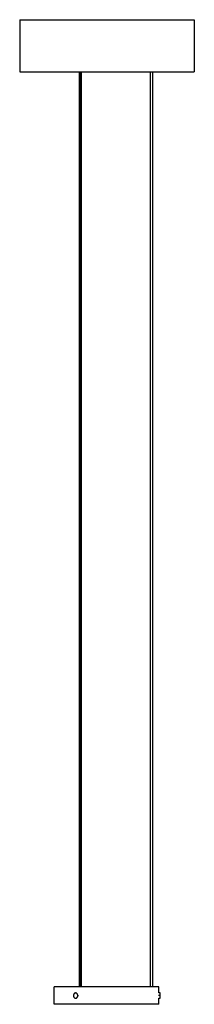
# Model space of a CAD drawing. Header units: millimetres. Extents: x -509 to 509, y -18 to 950.
# Tile 34 of 50: x -50 to 50, y 384 to 950. Entities that reach past the tile are written whole.
import ezdxf

# ---------------------------------------------------------------- set-up
doc = ezdxf.new("R2010")
doc.units = ezdxf.units.MM

msp = doc.modelspace()

# ---------------------------------------------------------------- linework, layer by layer
at = {"color": 7, "linetype": 'Continuous', "lineweight": 25}
for p, q in [((-49.63, 949.78), (-49.63, 919.78)), ((-49.63, 949.78), (50.37, 949.78)), ((50.37, 949.78), (50.37, 919.78)), ((-49.63, 919.78), (50.37, 919.78)), ((-15.56, 919.78), (-15.56, 394)), ((-15.02, 394), (-15.02, 919.78)), ((-14.26, 394), (-14.26, 919.78)), ((25.35, 394), (25.35, 919.78)), ((26.65, 394), (26.65, 919.78)), ((-30, 384), (-30, 394)), ((-17.21, 390.5), (-17.63, 390.5)), ((30, 390.5), (30, 394)), ((30.74, 390.5), (30, 390.5)), ((-17.63, 387.5), (-17.21, 387.5)), ((-16.4, 389), (-15.96, 389)), ((30.73, 389), (29.96, 389)), ((30, 387.5), (30.74, 387.5)), ((30, 384), (30, 387.5))]:
    msp.add_line(p, q, dxfattribs=at)
for points, knots in [([(30, 394), (30, 394), (29.84, 394), (29.16, 394), (28.62, 394), (27.16, 394), (26.23, 394), (23.99, 394), (22.68, 394), (19.75, 394), (18.13, 394), (14.7, 394), (12.89, 394), (9.2, 394), (7.32, 394), (3.6, 394), (1.77, 394), (-1.77, 394), (-3.6, 394), (-7.32, 394), (-9.2, 394), (-12.89, 394), (-14.7, 394), (-18.13, 394), (-19.75, 394), (-22.68, 394), (-23.99, 394), (-26.23, 394), (-27.16, 394), (-28.62, 394), (-29.16, 394), (-29.84, 394), (-30, 394), (-30, 394)], [0, 0, 0, 0, 0.0625, 0.0625, 0.125, 0.125, 0.1875, 0.1875, 0.25, 0.25, 0.3125, 0.3125, 0.375, 0.375, 0.4375, 0.4375, 0.5, 0.5, 0.5625, 0.5625, 0.625, 0.625, 0.6875, 0.6875, 0.75, 0.75, 0.8125, 0.8125, 0.875, 0.875, 0.9375, 0.9375, 1, 1, 1, 1]), ([(-16.4, 389), (-16.4, 389.04), (-16.4, 389.11), (-16.41, 389.23), (-16.43, 389.34), (-16.45, 389.45), (-16.5, 389.61), (-16.59, 389.83), (-16.75, 390.07), (-16.95, 390.26), (-17.23, 390.44), (-17.63, 390.54), (-18.02, 390.44), (-18.31, 390.26), (-18.5, 390.07), (-18.66, 389.83), (-18.76, 389.59), (-18.82, 389.37), (-18.85, 389.19), (-18.85, 389.06), (-18.86, 389)], [0, 0, 0, 0, 0.024184, 0.048163, 0.072075, 0.09606, 0.120254, 0.185293, 0.250359, 0.315397, 0.380463, 0.500025, 0.619587, 0.684626, 0.749691, 0.814729, 0.879796, 0.919965, 0.959818, 1, 1, 1, 1]), ([(30.73, 390.5), (30.73, 390.5), (30.73, 390.5), (30.73, 390.48), (30.73, 390.46), (30.73, 390.43), (30.73, 390.37), (30.73, 390.26), (30.73, 390.07), (30.73, 389.83), (30.73, 389.59), (30.73, 389.37), (30.73, 389.19), (30.73, 389.06), (30.73, 389)], [0, 0, 0, 0, 0.048298, 0.096189, 0.14395, 0.191858, 0.240188, 0.370093, 0.50005, 0.629953, 0.759913, 0.840139, 0.919741, 1, 1, 1, 1]), ([(-18.86, 389), (-18.86, 388.96), (-18.85, 388.89), (-18.84, 388.77), (-18.83, 388.66), (-18.8, 388.55), (-18.75, 388.39), (-18.66, 388.17), (-18.5, 387.93), (-18.31, 387.74), (-18.02, 387.56), (-17.63, 387.46), (-17.23, 387.56), (-16.95, 387.74), (-16.75, 387.93), (-16.59, 388.17), (-16.49, 388.41), (-16.43, 388.63), (-16.4, 388.81), (-16.4, 388.94), (-16.4, 389)], [0, 0, 0, 0, 0.024185, 0.048165, 0.072077, 0.096061, 0.120254, 0.185293, 0.250359, 0.315397, 0.380463, 0.500025, 0.619587, 0.684626, 0.749691, 0.814729, 0.879796, 0.919963, 0.959817, 1, 1, 1, 1]), ([(30.73, 389), (30.73, 388.96), (30.73, 388.89), (30.73, 388.77), (30.73, 388.66), (30.73, 388.55), (30.73, 388.39), (30.73, 388.17), (30.73, 387.93), (30.73, 387.74), (30.73, 387.61), (30.73, 387.54), (30.73, 387.51), (30.73, 387.5), (30.73, 387.5)], [0, 0, 0, 0, 0.048303, 0.096198, 0.143959, 0.191864, 0.240188, 0.370092, 0.50005, 0.629953, 0.759913, 0.840131, 0.919733, 1, 1, 1, 1]), ([(30, 384), (30, 384), (30, 384), (29.98, 384), (29.96, 384), (29.92, 384), (29.88, 384), (29.82, 384), (29.76, 384), (29.68, 384), (29.6, 384), (29.36, 384), (28.88, 384), (27.92, 384), (26.68, 384), (25.14, 384), (23.33, 384), (21.25, 384), (18.95, 384), (16.46, 384), (13.82, 384), (11.1, 384), (8.3, 384), (4.63, 384), (0, 384), (-4.63, 384), (-8.3, 384), (-11.1, 384), (-13.82, 384), (-16.46, 384), (-18.95, 384), (-21.25, 384), (-23.33, 384), (-25.14, 384), (-26.68, 384), (-27.92, 384), (-28.88, 384), (-29.41, 384), (-29.69, 384), (-29.83, 384), (-29.93, 384), (-29.99, 384), (-30, 384), (-30, 384)], [0, 0, 0, 0, 0.005839, 0.01167, 0.017495, 0.023317, 0.029136, 0.034955, 0.040777, 0.046602, 0.052434, 0.058273, 0.089147, 0.120023, 0.152185, 0.184348, 0.217194, 0.250041, 0.282887, 0.315734, 0.347895, 0.380058, 0.410933, 0.441809, 0.500001, 0.558193, 0.589068, 0.619944, 0.652105, 0.684268, 0.717114, 0.749961, 0.782807, 0.815655, 0.847816, 0.879979, 0.910853, 0.94173, 0.953399, 0.965045, 0.976684, 0.98833, 1, 1, 1, 1])]:
    msp.add_open_spline(points, degree=3, knots=knots, dxfattribs=at)

doc.saveas('drawing.dxf')
